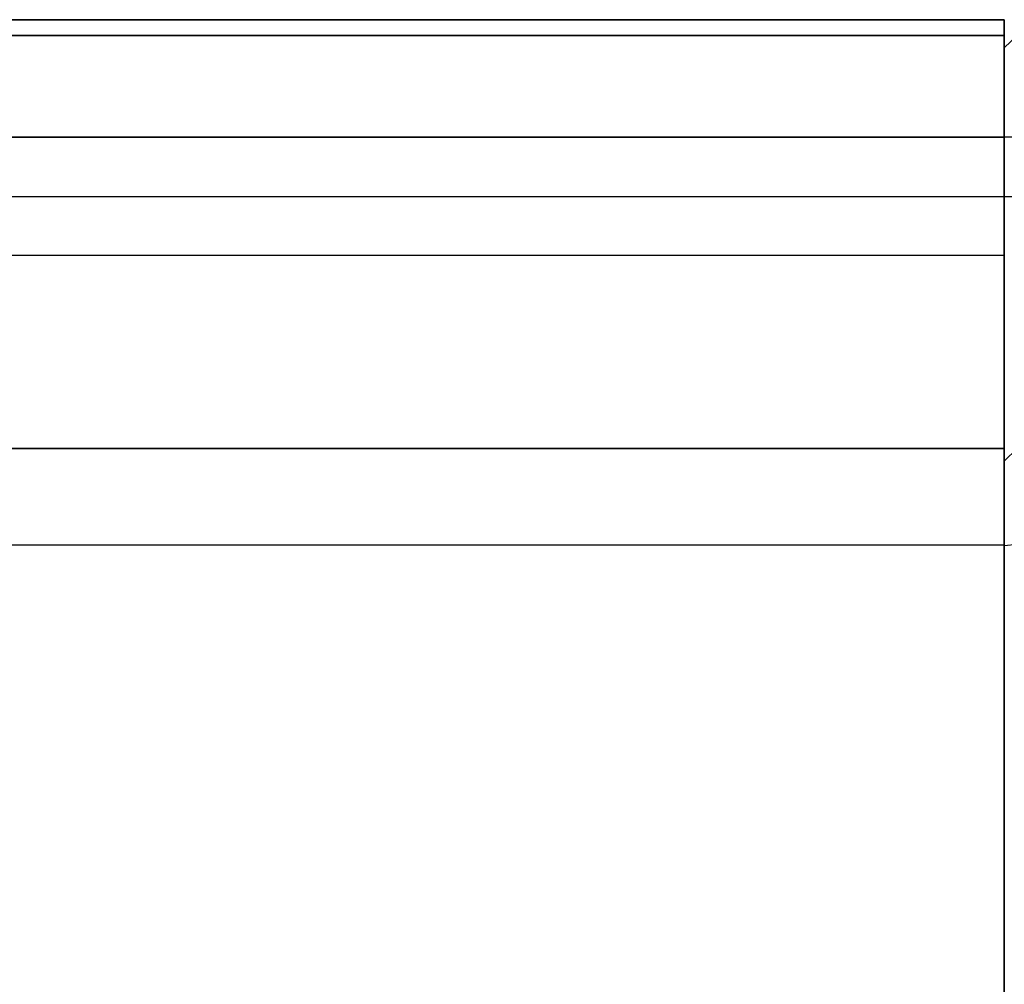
# Model space of a CAD drawing. Extents: x -32 to 144, y -30 to 75.
# Tile 33 of 47: x 82 to 105, y 8 to 30. Entities that reach past the tile are written whole.
import ezdxf

# ---------------------------------------------------------------- set-up
doc = ezdxf.new("R2010")
doc.units = 0
doc.layers.add('DEFAULT', color=7, linetype='CONTINUOUS')

msp = doc.modelspace()

# ---------------------------------------------------------------- linework, layer by layer
at = {"layer": 'DEFAULT'}
for p, q in [((104.6, 30, 16), (5.6, 30, 16)), ((5.6, 30, -16), (104.6, 30, -16)), ((77.1, 30), (104.6, 30)), ((104.6, 30, -16), (104.6, 30, 16)), ((104.6, 28.9), (104.6, 30)), ((5.6, 29.631, 18.287), (104.6, 29.631, 18.287)), ((104.6, 29.631, -18.287), (5.6, 29.631, -18.287)), ((104.9, 29.631, -18.287), (104.6, 29.346, -18.192)), ((5.6, 27.258, 20), (104.6, 27.258, 20)), ((104.6, 27.258, -20), (5.6, 27.258, -20)), ((104.9, 27.258, -20), (104.6, 27.258, -19.7)), ((104.6, 27.258, -19.7), (104.6, 24.5, -19.7)), ((104.6, 24.5, 20), (104.6, 27.258, 20)), ((104.6, 27.258, -20), (104.6, 24.5, -20)), ((5.6, 25.879, -20), (104.6, 25.879, -20)), ((5.6, 25.879, 20), (104.6, 25.879, 20)), ((104.6, 25.879, -19.7), (104.9, 25.879, -20)), ((104.6, 24.5, -20), (5.6, 24.5, -20)), ((104.6, 24.5, 20), (5.6, 24.5, 20)), ((5.6, 20, -27), (104.6, 20, -27)), ((104.6, 20, -24.5), (5.6, 20, -24.5)), ((104.6, 20, 24.5), (5.6, 20, 24.5)), ((104.6, 20, 27), (5.6, 20, 27)), ((5.6, 20, -25.75), (104.6, 20, -25.75)), ((5.6, 20, 25.75), (104.6, 20, 25.75)), ((104.9, 20, 26.975), (104.6, 19.7, 26.975)), ((104.9, 20, 25.738), (104.6, 19.7, 25.738)), ((104.6, 20, 27), (104.6, 20, 24.5)), ((104.6, 20, -24.5), (104.6, 20, -27)), ((104.6, 19.7, 24.5), (104.6, 19.7, 26.975)), ((5.6, 17.749, -29.488), (104.6, 17.749, -29.488)), ((5.6, 17.749, 29.488), (104.6, 17.749, 29.488)), ((104.9, 17.762, 29.462), (104.6, 17.73, 29.163))]:
    msp.add_line(p, q, dxfattribs=at)
at = {"layer": 'DEFAULT', "extrusion": (1, -5.73527e-13, -8.63777e-14)}
msp.add_arc((22.733, 16, 104.6), 7.267, 360, 18.3418, dxfattribs=at)
at = {"layer": 'DEFAULT', "extrusion": (1, -5.80899e-13, 8.7568e-14)}
msp.add_arc((22.733, -16, 104.6), 7.267, 341.6582, 0, dxfattribs=at)
at = {"layer": 'DEFAULT', "extrusion": (1, -6.30743e-11, -5.11004e-16)}
msp.add_arc((22.733, -16, 104.6), 6.967, 341.6582, 360, dxfattribs=at)
at = {"layer": 'DEFAULT', "extrusion": (1, 3.68844e-14, 6.76758e-14)}
msp.add_arc((27.258, 17.5, 104.6), 2.5, 18.3418, 90, dxfattribs=at)
at = {"layer": 'DEFAULT', "extrusion": (1, 3.82816e-14, -6.9611e-14)}
msp.add_arc((27.258, -17.5, 104.6), 2.5, 270, 341.6582, dxfattribs=at)
at = {"layer": 'DEFAULT', "extrusion": (1, 8.89567e-12, -2.85989e-11)}
msp.add_arc((27.258, -17.5, 104.6), 2.2, 270, 341.6582, dxfattribs=at)
at = {"layer": 'DEFAULT', "extrusion": (1, 0, 0)}
for centre, radius, start, end in [((0, 0, 104.6), 28.9, 270, 90), ((26.833, 16.5, 104.6), 1.661, 270, 90), ((26.833, 16.5, 104.6), 1.661, 90, 270), ((16.5, -26.833, 104.6), 1.661, 270, 90), ((16.5, -26.833, 104.6), 1.661, 90, 270)]:
    msp.add_arc(centre, radius, start, end, dxfattribs=at)
at = {"layer": 'DEFAULT', "extrusion": (1, 2.52637e-14, -2.21058e-14)}
msp.add_arc((24.5, -24.5, 104.6), 4.5, 90, 180, dxfattribs=at)
at = {"layer": 'DEFAULT', "extrusion": (1, 2.21058e-14, 1.89478e-14)}
msp.add_arc((24.5, 24.5, 104.6), 4.5, 180, 270, dxfattribs=at)
at = {"layer": 'DEFAULT', "extrusion": (1, -5.196e-14, 4.12986e-14)}
msp.add_arc((17.5, -27, 104.6), 2.5, 275.7248, 0, dxfattribs=at)
at = {"layer": 'DEFAULT', "extrusion": (1, 4.04472e-14, 3.08822e-14)}
msp.add_arc((17.5, 27, 104.6), 2.5, 0, 84.2752, dxfattribs=at)
at = {"layer": 'DEFAULT', "extrusion": (1, 2.05857e-11, 7.5239e-12)}
msp.add_arc((17.5, 26.975, 104.6), 2.2, 360, 83.993, dxfattribs=at)
at = {"layer": 'DEFAULT', "extrusion": (1, -8.60955e-15, 1.72191e-13)}
msp.add_arc((7.5, 72.75, 104.6), 102.75, 270, 275.72481, dxfattribs=at)
at = {"layer": 'DEFAULT', "extrusion": (1, -7.83146e-15, -2.3982e-13)}
msp.add_arc((7.5, -72.75, 104.6), 102.75, 84.27519, 90, dxfattribs=at)
at = {"layer": 'DEFAULT', "extrusion": (1, -1.66014e-14, -4.15639e-11)}
msp.add_arc((7.5, -68.056, 104.6), 97.756, 83.99297, 90, dxfattribs=at)

doc.saveas('drawing.dxf')
